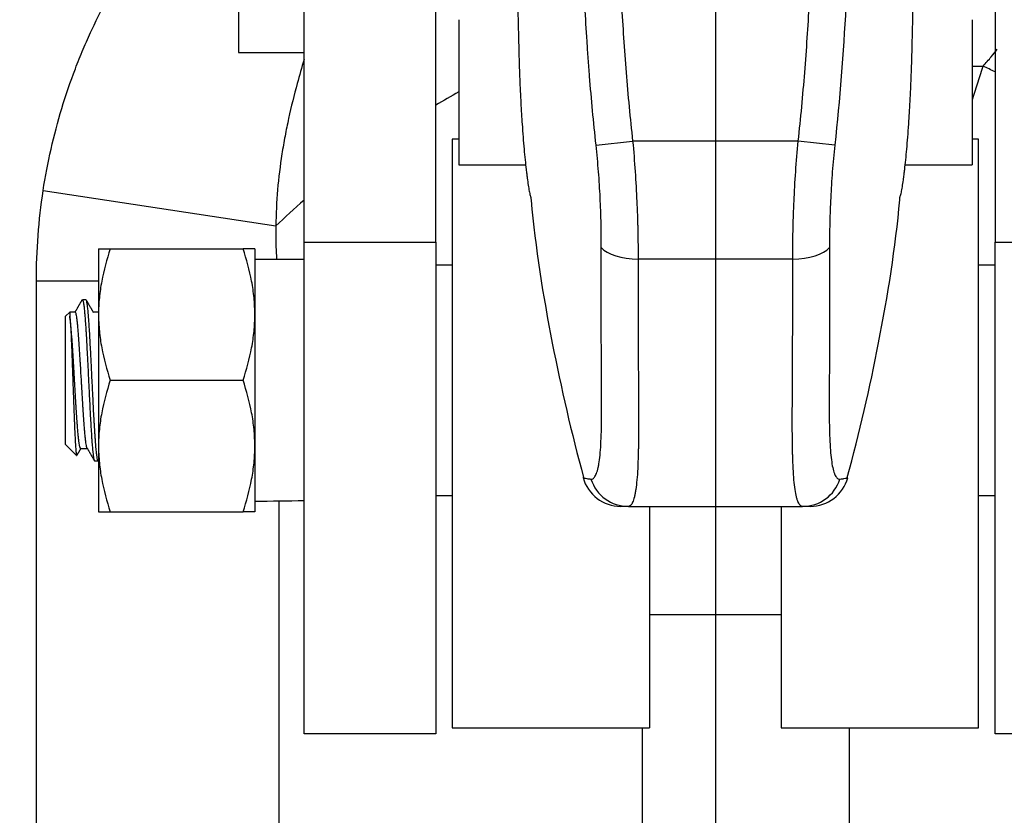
# Model space of a CAD drawing. Header units: millimetres. Extents: x 10704 to 12971, y -780 to 823.
# Tile 48 of 63: x 12249 to 12309, y 89 to 138. Entities that reach past the tile are written whole.
import ezdxf

# ---------------------------------------------------------------- set-up
doc = ezdxf.new("R2010")
doc.units = ezdxf.units.MM
doc.dimstyles.get("Standard").update_dxf_attribs({"dimtxt": 22, "dimasz": 11, "dimexe": 11, "dimexo": 11, "dimgap": 11, "dimtad": 0, "dimtih": 1, "dimtoh": 1, "dimdsep": 46, "dimtxsty": 'Standard', "dimcen": 0.09, "dimadec": 0, "dimazin": 0, "dimtfac": 1, "dimtofl": 0, "dimtmove": 0, "dimatfit": 3, "dimfxl": 1, "dimtolj": 1, "dimtzin": 0, "dimarcsym": 0})

# ---------------------------------------------------------------- blocks, each defined once
blk = doc.blocks.new('*D26')
at = {"color": 0, "lineweight": -2, "transparency": 16777216}
for p, q in [((12081.499, 209.875), (12081.499, -101.399)), ((12544.599, 209.875), (12544.599, -101.399)), ((12092.499, -90.399), (12272.716, -90.399)), ((12533.599, -90.399), (12353.382, -90.399))]:
    blk.add_line(p, q, dxfattribs=at)
at = {"color": 0, "lineweight": 18, "transparency": 16777216}
for points in [[(12092.499, -88.566), (12092.499, -92.233), (12081.499, -90.399)], [(12533.599, -88.566), (12533.599, -92.233), (12544.599, -90.399)]]:
    blk.add_solid(points, dxfattribs=at)
at = {"layer": 'Defpoints', "color": 0, "lineweight": 18, "transparency": 16777216}
for p in [(12081.499, 220.875), (12544.599, 220.875), (12544.599, -90.399)]:
    blk.add_point(p, dxfattribs=at)
at = {"color": 0, "lineweight": 18, "transparency": 16777216, "insert": (12313.049, -90.399), "char_height": 22, "width": 58.66667, "attachment_point": 5}
blk.add_mtext('\\A1;467', dxfattribs=at)
blk = doc.blocks.new('*D27')
at = {"color": 0, "lineweight": -2, "transparency": 16777216}
for p, q in [((12291.549, 239.775), (12291.549, -63.966)), ((12081.499, 209.875), (12081.499, -63.966)), ((12092.499, -52.966), (12149.857, -52.966)), ((12280.549, -52.966), (12223.191, -52.966))]:
    blk.add_line(p, q, dxfattribs=at)
at = {"color": 0, "lineweight": 18, "transparency": 16777216}
for points in [[(12092.499, -51.133), (12092.499, -54.799), (12081.499, -52.966)], [(12280.549, -51.133), (12280.549, -54.799), (12291.549, -52.966)]]:
    blk.add_solid(points, dxfattribs=at)
at = {"layer": 'Defpoints', "color": 0, "lineweight": 18, "transparency": 16777216}
for p in [(12291.549, 250.775), (12081.499, 220.875), (12291.549, -52.966)]:
    blk.add_point(p, dxfattribs=at)
at = {"color": 0, "lineweight": 18, "transparency": 16777216, "insert": (12186.524, -52.966), "char_height": 22, "attachment_point": 5}
blk.add_mtext('\\A1;218', dxfattribs=at)

msp = doc.modelspace()

# ---------------------------------------------------------------- linework, layer by layer
for p, q in [((12274.549, 124.15), (12274.549, 213.277)), ((12308.549, 213.277), (12308.549, 124.15)), ((12266.549, 124.15), (12266.549, 211.275)), ((12262.549, 153.675), (12262.549, 135.675)), ((12275.949, 137.669), (12275.949, 128.853)), ((12307.149, 137.669), (12307.149, 128.853)), ((12262.549, 135.675), (12266.549, 135.675)), ((12307.149, 134.851), (12307.824, 134.851)), ((12275.95, 130.409), (12275.549, 130.409)), ((12275.549, 130.409), (12275.549, 94.609)), ((12284.293, 130.035), (12286.518, 130.284)), ((12296.581, 130.284), (12286.518, 130.284)), ((12298.805, 130.035), (12296.581, 130.284)), ((12307.549, 130.409), (12307.149, 130.409)), ((12307.549, 94.609), (12307.549, 130.409)), ((12275.949, 128.853), (12280.02, 128.853)), ((12303.079, 128.853), (12307.149, 128.853)), ((12250.684, 127.288), (12264.829, 125.128)), ((12266.549, 94.259), (12266.549, 124.15)), ((12266.549, 124.15), (12274.549, 124.15)), ((12274.549, 124.15), (12274.549, 94.259)), ((12308.549, 94.259), (12308.549, 124.15)), ((12308.549, 124.15), (12316.549, 124.15)), ((12254.049, 123.746), (12254.049, 119.746)), ((12254.764, 123.746), (12262.835, 123.746)), ((12263.549, 123.746), (12263.549, 119.746)), ((12266.549, 123.096), (12263.549, 123.096)), ((12275.549, 122.746), (12274.549, 122.746)), ((12296.249, 123.118), (12286.85, 123.118)), ((12308.549, 122.746), (12307.549, 122.746)), ((12250.273, 121.784), (12254.05, 121.784)), ((12250.273, 66.823), (12250.273, 121.784)), ((12253.284, 120.646), (12253.065, 120.646)), ((12252.299, 119.896), (12252.049, 119.646)), ((12252.632, 119.896), (12252.299, 119.896)), ((12252.299, 119.896), (12252.299, 119.65)), ((12254.049, 119.896), (12253.729, 119.896)), ((12254.049, 119.746), (12254.049, 111.746)), ((12263.549, 119.746), (12263.549, 111.746)), ((12252.049, 111.846), (12252.049, 119.646)), ((12254.764, 115.746), (12262.835, 115.746)), ((12252.049, 111.846), (12252.693, 111.202)), ((12252.967, 111.596), (12253.37, 111.596)), ((12254.049, 111.746), (12254.049, 107.746)), ((12263.549, 111.746), (12263.549, 107.746)), ((12253.815, 110.846), (12254.034, 110.846)), ((12283.498, 109.843), (12283.498, 109.84)), ((12299.601, 109.84), (12299.601, 109.843)), ((12265.001, 108.411), (12265.001, 66.823)), ((12274.549, 108.746), (12275.55, 108.746)), ((12307.549, 108.746), (12308.549, 108.746)), ((12254.764, 107.746), (12262.835, 107.746)), ((12286.257, 108.075), (12296.842, 108.075)), ((12287.549, 108.075), (12287.549, 94.609)), ((12295.549, 108.075), (12295.549, 94.609)), ((12287.549, 101.509), (12295.549, 101.509)), ((12275.549, 94.609), (12287.549, 94.609)), ((12287.091, 94.609), (12287.091, 36.141)), ((12295.549, 94.609), (12307.549, 94.609)), ((12299.706, 36.141), (12299.706, 94.609)), ((12274.549, 94.259), (12266.549, 94.259)), ((12316.549, 94.259), (12308.549, 94.259))]:
    msp.add_line(p, q)
for centre, major_axis, ratio, start_param, end_param in [((12307.824, 122.968), (20.792, -13.044), 0.424385, 1.797266, 1.831004), ((12278.974, 122.968), (20.792, 13.044), 0.424385, 1.451617, 1.517693), ((12278.974, 122.968), (20.792, 13.044), 0.424385, 1.926163, 2.02795), ((12286.85, 124.204), (-2.4, -0.001), 0.452354, 0.369813, 1.570568), ((12296.249, 124.204), (2.4, -0.001), 0.452354, 4.712618, 5.913372), ((12285.812, 110.475), (0, 2.4), 0.999999, 1.84432, 3.134916), ((12286.257, 110.475), (0, 2.4), 0.996523, 1.882964, 3.141593), ((12296.842, 110.475), (0, 2.4), 0.996523, 3.141593, 4.400222), ((12297.287, 110.475), (0, -2.4), 0.999999, 0.007537, 1.295139), ((12262.296, 115.746), (41.684, 0), 0.176327, 4.742464, 4.814608)]:
    msp.add_ellipse(centre, major_axis=major_axis, ratio=ratio, start_param=start_param, end_param=end_param)
for points, knots in [([(12284.293, 130.035), (12284.14, 131.436), (12284.01, 132.839), (12283.871, 134.596), (12283.845, 134.948), (12283.794, 135.65), (12283.722, 136.705), (12283.659, 137.76), (12283.546, 139.87), (12283.486, 141.277), (12283.389, 144.092), (12283.352, 145.5), (12283.295, 148.317), (12283.275, 149.725), (12283.245, 152.543), (12283.236, 153.952), (12283.223, 156.769), (12283.22, 158.178), (12283.216, 160.996), (12283.215, 162.405), (12283.215, 163.814)], [0, 0, 0, 0, 0.125, 0.125, 0.15625, 0.15625, 0.1875, 0.25, 0.25, 0.375, 0.375, 0.5, 0.5, 0.625, 0.625, 0.75, 0.75, 0.875, 0.875, 1, 1, 1, 1]), ([(12285.437, 163.814), (12285.438, 162.416), (12285.439, 159.619), (12285.445, 156.822), (12285.458, 154.025), (12285.467, 152.627), (12285.496, 149.831), (12285.516, 148.433), (12285.572, 145.637), (12285.608, 144.24), (12285.705, 141.446), (12285.765, 140.049), (12285.916, 137.257), (12286.008, 135.861), (12286.231, 133.072), (12286.362, 131.677), (12286.518, 130.284)], [0, 0, 0, 0, 0.125, 0.25, 0.25, 0.375, 0.375, 0.5, 0.5, 0.625, 0.625, 0.75, 0.75, 0.875, 0.875, 1, 1, 1, 1]), ([(12296.581, 130.284), (12296.737, 131.677), (12296.868, 133.072), (12297.091, 135.861), (12297.183, 137.257), (12297.334, 140.049), (12297.394, 141.446), (12297.491, 144.24), (12297.527, 145.637), (12297.583, 148.433), (12297.603, 149.831), (12297.632, 152.627), (12297.641, 154.025), (12297.654, 156.822), (12297.66, 159.619), (12297.661, 162.416), (12297.661, 163.814)], [0, 0, 0, 0, 0.125, 0.125, 0.25, 0.25, 0.375, 0.375, 0.5, 0.5, 0.625, 0.625, 0.75, 0.75, 0.875, 1, 1, 1, 1]), ([(12299.884, 163.814), (12299.884, 162.405), (12299.883, 160.996), (12299.879, 158.178), (12299.876, 156.769), (12299.863, 153.952), (12299.854, 152.543), (12299.824, 149.726), (12299.804, 148.317), (12299.747, 145.5), (12299.71, 144.092), (12299.637, 141.98), (12299.61, 141.276), (12299.549, 139.868), (12299.515, 139.164), (12299.326, 135.646), (12299.113, 132.837), (12298.805, 130.035)], [0, 0, 0, 0, 0.125, 0.125, 0.25, 0.25, 0.375, 0.375, 0.5, 0.5, 0.625, 0.625, 0.6875, 0.6875, 0.75, 0.75, 1, 1, 1, 1]), ([(12279.405, 147.931), (12279.413, 147.421), (12279.42, 146.914), (12279.433, 145.906), (12279.445, 144.905), (12279.462, 143.421), (12279.474, 142.444), (12279.483, 141.715), (12279.486, 141.473), (12279.491, 141.111), (12279.492, 140.991), (12279.496, 140.751), (12279.497, 140.63), (12279.506, 140.033), (12279.521, 139.093), (12279.549, 137.728), (12279.571, 136.849), (12279.583, 136.417)], [0, 0, 0, 0, 0.125, 0.125, 0.25, 0.375, 0.5, 0.5, 0.5625, 0.5625, 0.59375, 0.59375, 0.625, 0.625, 0.75, 0.875, 1, 1, 1, 1]), ([(12303.516, 136.417), (12303.528, 136.849), (12303.55, 137.728), (12303.578, 139.093), (12303.593, 140.033), (12303.602, 140.63), (12303.603, 140.751), (12303.607, 140.991), (12303.612, 141.352), (12303.616, 141.715), (12303.625, 142.444), (12303.637, 143.421), (12303.654, 144.905), (12303.666, 145.906), (12303.679, 146.914), (12303.686, 147.421), (12303.694, 147.931)], [0, 0, 0, 0, 0.125, 0.25, 0.375, 0.375, 0.40625, 0.40625, 0.4375, 0.5, 0.5, 0.625, 0.75, 0.875, 0.875, 1, 1, 1, 1]), ([(12250.684, 127.288), (12250.813, 128.135), (12250.972, 128.973), (12251.349, 130.633), (12251.566, 131.455), (12252.059, 133.082), (12252.334, 133.887), (12252.715, 134.884), (12252.793, 135.082), (12252.953, 135.479), (12253.034, 135.677), (12253.285, 136.268), (12253.458, 136.658), (12253.997, 137.816), (12254.382, 138.572), (12254.906, 139.519), (12255.021, 139.723), (12255.139, 139.927)], [0, 0, 0, 0, 0.189466, 0.189466, 0.378931, 0.378931, 0.568397, 0.568397, 0.615764, 0.615764, 0.66313, 0.66313, 0.757863, 0.757863, 0.947329, 0.947329, 1, 1, 1, 1]), ([(12307.824, 134.851), (12307.997, 135.035), (12308.162, 135.223), (12308.441, 135.565), (12308.558, 135.717), (12308.671, 135.871)], [0, 0, 0, 0, 0.564334, 0.564334, 1, 1, 1, 1]), ([(12266.542, 135.242), (12266.397, 134.762), (12266.259, 134.279), (12265.936, 133.091), (12265.761, 132.383), (12265.565, 131.49), (12265.528, 131.311), (12265.454, 130.952), (12265.419, 130.772), (12265.317, 130.232), (12265.255, 129.871), (12265.085, 128.785), (12264.996, 128.059), (12264.871, 126.598), (12264.835, 125.865), (12264.829, 125.128)], [0, 0, 0, 0, 0.147258, 0.147258, 0.360443, 0.360443, 0.41374, 0.41374, 0.467036, 0.467036, 0.573629, 0.573629, 0.786814, 0.786814, 1, 1, 1, 1]), ([(12279.743, 132.196), (12279.761, 131.895), (12279.779, 131.606), (12279.817, 131.051), (12279.856, 130.52), (12279.917, 129.793), (12279.98, 129.135), (12280.023, 128.743), (12280.054, 128.468), (12280.07, 128.334), (12280.086, 128.208), (12280.094, 128.145), (12280.097, 128.125), (12280.102, 128.084), (12280.126, 127.903), (12280.17, 127.595), (12280.211, 127.358), (12280.251, 127.148), (12280.271, 127.056), (12280.304, 126.92), (12280.319, 126.869), (12280.333, 126.825)], [0, 0, 0, 0, 0.102617, 0.102617, 0.205233, 0.30785, 0.410467, 0.513084, 0.513084, 0.564392, 0.590046, 0.590046, 0.602873, 0.602873, 0.6157, 0.718317, 0.820934, 0.820934, 0.923551, 0.923551, 1, 1, 1, 1]), ([(12302.766, 126.826), (12302.78, 126.869), (12302.795, 126.92), (12302.828, 127.056), (12302.848, 127.148), (12302.888, 127.358), (12302.928, 127.595), (12302.97, 127.885), (12302.994, 128.064), (12302.997, 128.084), (12303.002, 128.125), (12303.005, 128.145), (12303.013, 128.208), (12303.029, 128.334), (12303.044, 128.468), (12303.076, 128.743), (12303.119, 129.135), (12303.182, 129.793), (12303.243, 130.52), (12303.282, 131.051), (12303.32, 131.606), (12303.338, 131.895), (12303.356, 132.196)], [0, 0, 0, 0, 0.076118, 0.076118, 0.178771, 0.178771, 0.281425, 0.384079, 0.384079, 0.39691, 0.39691, 0.409742, 0.409742, 0.435405, 0.486732, 0.486732, 0.589386, 0.692039, 0.794693, 0.897346, 0.897346, 1, 1, 1, 1]), ([(12284.613, 123.811), (12284.614, 124.294), (12284.609, 124.79), (12284.597, 125.362), (12284.595, 125.426), (12284.592, 125.554), (12284.59, 125.618), (12284.585, 125.811), (12284.58, 125.939), (12284.567, 126.327), (12284.556, 126.586), (12284.518, 127.368), (12284.485, 127.895), (12284.402, 128.957), (12284.353, 129.493), (12284.293, 130.035)], [0, 0, 0, 0, 0.25, 0.25, 0.28125, 0.28125, 0.3125, 0.3125, 0.375, 0.375, 0.5, 0.5, 0.75, 0.75, 1, 1, 1, 1]), ([(12286.518, 130.284), (12286.577, 129.662), (12286.627, 129.045), (12286.711, 127.823), (12286.745, 127.217), (12286.785, 126.316), (12286.797, 126.017), (12286.811, 125.571), (12286.816, 125.423), (12286.822, 125.201), (12286.824, 125.127), (12286.828, 124.98), (12286.829, 124.906), (12286.844, 124.247), (12286.85, 123.676), (12286.85, 123.118)], [0, 0, 0, 0, 0.25, 0.25, 0.5, 0.5, 0.625, 0.625, 0.6875, 0.6875, 0.71875, 0.71875, 0.75, 0.75, 1, 1, 1, 1]), ([(12296.249, 123.118), (12296.249, 123.676), (12296.255, 124.247), (12296.27, 124.906), (12296.271, 124.98), (12296.275, 125.127), (12296.277, 125.201), (12296.283, 125.423), (12296.287, 125.571), (12296.302, 126.017), (12296.314, 126.316), (12296.354, 127.217), (12296.388, 127.823), (12296.472, 129.045), (12296.522, 129.662), (12296.581, 130.284)], [0, 0, 0, 0, 0.25, 0.25, 0.28125, 0.28125, 0.3125, 0.3125, 0.375, 0.375, 0.5, 0.5, 0.75, 0.75, 1, 1, 1, 1]), ([(12298.805, 130.035), (12298.746, 129.493), (12298.696, 128.957), (12298.614, 127.895), (12298.581, 127.368), (12298.543, 126.586), (12298.532, 126.327), (12298.519, 125.939), (12298.514, 125.811), (12298.509, 125.618), (12298.507, 125.554), (12298.504, 125.426), (12298.502, 125.362), (12298.49, 124.79), (12298.485, 124.294), (12298.486, 123.811)], [0, 0, 0, 0, 0.25, 0.25, 0.5, 0.5, 0.625, 0.625, 0.6875, 0.6875, 0.71875, 0.71875, 0.75, 0.75, 1, 1, 1, 1]), ([(12250.273, 121.784), (12250.273, 122.707), (12250.306, 123.627), (12250.442, 125.461), (12250.544, 126.376), (12250.684, 127.288)], [0, 0, 0, 0, 0.5, 0.5, 1, 1, 1, 1]), ([(12280.329, 126.906), (12280.335, 126.839), (12280.59, 123.852), (12281.518, 118.117), (12282.793, 112.542), (12283.537, 109.841)], [0, 0, 0, 0, 0.011563, 0.517598, 1, 1, 1, 1]), ([(12299.562, 109.84), (12300.308, 112.546), (12301.582, 118.127), (12302.51, 123.86), (12302.764, 126.841), (12302.769, 126.9)], [0, 0, 0, 0, 0.483576, 0.989703, 1, 1, 1, 1]), ([(12264.829, 125.128), (12264.815, 124.569), (12264.824, 124.01), (12264.86, 123.333), (12264.867, 123.212), (12264.875, 123.092)], [0, 0, 0, 0, 0.822157, 0.822157, 1, 1, 1, 1]), ([(12254.049, 123.746), (12254.049, 123.746), (12254.066, 123.746), (12254.103, 123.746), (12254.108, 123.746), (12254.117, 123.746), (12254.131, 123.746), (12254.17, 123.746), (12254.212, 123.746), (12254.306, 123.746), (12254.382, 123.746), (12254.557, 123.746), (12254.656, 123.746), (12254.764, 123.746)], [0, 0, 0, 0, 0.25, 0.25, 0.28125, 0.28125, 0.3125, 0.375, 0.5, 0.5, 0.75, 0.75, 1, 1, 1, 1]), ([(12254.764, 123.746), (12254.546, 123.091), (12254.366, 122.432), (12254.18, 121.433), (12254.131, 121.098), (12254.066, 120.425), (12254.049, 120.086), (12254.049, 119.746)], [0, 0, 0, 0, 0.5, 0.5, 0.75, 0.75, 1, 1, 1, 1]), ([(12263.549, 123.746), (12263.549, 123.746), (12263.533, 123.746), (12263.496, 123.746), (12263.491, 123.746), (12263.482, 123.746), (12263.468, 123.746), (12263.428, 123.746), (12263.387, 123.746), (12263.293, 123.746), (12263.216, 123.746), (12263.041, 123.746), (12262.943, 123.746), (12262.835, 123.746)], [0, 0, 0, 0, 0.25, 0.25, 0.28125, 0.28125, 0.3125, 0.375, 0.5, 0.5, 0.75, 0.75, 1, 1, 1, 1]), ([(12263.549, 119.746), (12263.549, 119.83), (12263.548, 119.915), (12263.544, 120.086), (12263.541, 120.171), (12263.529, 120.425), (12263.516, 120.595), (12263.467, 121.101), (12263.419, 121.436), (12263.232, 122.435), (12263.053, 123.093), (12262.835, 123.746)], [0, 0, 0, 0, 0.0625, 0.0625, 0.125, 0.125, 0.25, 0.25, 0.5, 0.5, 1, 1, 1, 1]), ([(12283.981, 109.738), (12284.033, 109.732), (12284.082, 109.746), (12284.175, 109.816), (12284.219, 109.872), (12284.3, 110.025), (12284.337, 110.122), (12284.389, 110.298), (12284.405, 110.363), (12284.424, 110.45), (12284.428, 110.467), (12284.435, 110.503), (12284.439, 110.522), (12284.45, 110.578), (12284.457, 110.617), (12284.491, 110.816), (12284.538, 111.175), (12284.571, 111.613), (12284.597, 112.09), (12284.608, 112.348), (12284.616, 112.661), (12284.617, 112.696), (12284.619, 112.767), (12284.621, 112.873), (12284.626, 113.128), (12284.629, 113.355), (12284.633, 113.822), (12284.634, 114.15), (12284.633, 114.837), (12284.632, 115.197), (12284.627, 115.947), (12284.624, 116.338), (12284.62, 116.948), (12284.619, 117.155), (12284.617, 117.472), (12284.616, 117.631), (12284.615, 117.794), (12284.614, 117.902), (12284.614, 117.957), (12284.611, 118.45), (12284.61, 118.899), (12284.607, 119.821), (12284.606, 120.765), (12284.608, 121.754), (12284.61, 122.765), (12284.611, 123.282), (12284.613, 123.811)], [0, 0, 0, 0, 0.0625, 0.0625, 0.125, 0.125, 0.1875, 0.1875, 0.21875, 0.21875, 0.226562, 0.226562, 0.234375, 0.234375, 0.25, 0.25, 0.3125, 0.375, 0.375, 0.4375, 0.4375, 0.445312, 0.445312, 0.453125, 0.46875, 0.5, 0.5, 0.5625, 0.5625, 0.625, 0.625, 0.6875, 0.6875, 0.71875, 0.71875, 0.734375, 0.742187, 0.742187, 0.75, 0.75, 0.8125, 0.8125, 0.875, 0.9375, 0.9375, 1, 1, 1, 1]), ([(12298.486, 123.811), (12298.487, 123.546), (12298.488, 123.284), (12298.489, 122.895), (12298.489, 122.766), (12298.49, 122.509), (12298.49, 122.381), (12298.491, 121.747), (12298.492, 121.253), (12298.492, 120.288), (12298.492, 119.818), (12298.489, 118.902), (12298.487, 118.456), (12298.483, 117.589), (12298.48, 117.167), (12298.476, 116.555), (12298.475, 116.353), (12298.473, 116.057), (12298.472, 115.959), (12298.471, 115.765), (12298.47, 115.669), (12298.467, 115.195), (12298.466, 114.832), (12298.465, 114.141), (12298.466, 113.812), (12298.47, 113.344), (12298.472, 113.192), (12298.476, 112.97), (12298.478, 112.861), (12298.481, 112.755), (12298.482, 112.684), (12298.483, 112.649), (12298.492, 112.337), (12298.502, 112.08), (12298.529, 111.606), (12298.562, 111.171), (12298.608, 110.816), (12298.662, 110.5), (12298.692, 110.362), (12298.743, 110.185), (12298.761, 110.131), (12298.789, 110.057), (12298.799, 110.034), (12298.813, 110.001), (12298.818, 109.99), (12298.828, 109.97), (12298.874, 109.88), (12298.923, 109.817), (12299.017, 109.746), (12299.066, 109.732), (12299.118, 109.738)], [0, 0, 0, 0, 0.03125, 0.03125, 0.046875, 0.046875, 0.0625, 0.0625, 0.125, 0.125, 0.1875, 0.1875, 0.25, 0.25, 0.3125, 0.3125, 0.34375, 0.34375, 0.359375, 0.359375, 0.375, 0.375, 0.4375, 0.4375, 0.5, 0.5, 0.53125, 0.53125, 0.546875, 0.554687, 0.554687, 0.5625, 0.5625, 0.625, 0.625, 0.6875, 0.75, 0.75, 0.8125, 0.8125, 0.84375, 0.84375, 0.859375, 0.859375, 0.867187, 0.867187, 0.875, 0.9375, 0.9375, 1, 1, 1, 1]), ([(12286.85, 123.118), (12286.85, 122.552), (12286.85, 121.999), (12286.85, 120.916), (12286.851, 119.859), (12286.853, 118.85), (12286.856, 117.867), (12286.858, 117.388), (12286.862, 116.454), (12286.865, 116.005), (12286.87, 115.141), (12286.872, 114.727), (12286.875, 113.931), (12286.876, 113.55), (12286.876, 112.822), (12286.874, 112.476), (12286.869, 111.981), (12286.867, 111.82), (12286.863, 111.586), (12286.861, 111.471), (12286.858, 111.358), (12286.856, 111.283), (12286.855, 111.246), (12286.847, 110.915), (12286.837, 110.641), (12286.811, 110.134), (12286.779, 109.668), (12286.734, 109.283), (12286.702, 109.067), (12286.696, 109.026), (12286.682, 108.945), (12286.675, 108.906), (12286.653, 108.792), (12286.638, 108.722), (12286.59, 108.528), (12286.555, 108.421), (12286.479, 108.248), (12286.439, 108.184), (12286.352, 108.097), (12286.306, 108.075), (12286.257, 108.075)], [0, 0, 0, 0, 0.0625, 0.0625, 0.125, 0.1875, 0.1875, 0.25, 0.25, 0.3125, 0.3125, 0.375, 0.375, 0.4375, 0.4375, 0.5, 0.5, 0.53125, 0.53125, 0.546875, 0.554688, 0.554688, 0.5625, 0.5625, 0.625, 0.625, 0.6875, 0.75, 0.75, 0.765625, 0.765625, 0.78125, 0.78125, 0.8125, 0.8125, 0.875, 0.875, 0.9375, 0.9375, 1, 1, 1, 1]), ([(12296.842, 108.075), (12296.793, 108.075), (12296.747, 108.097), (12296.66, 108.184), (12296.619, 108.25), (12296.576, 108.348), (12296.571, 108.359), (12296.562, 108.382), (12296.557, 108.394), (12296.543, 108.431), (12296.517, 108.508), (12296.491, 108.598), (12296.444, 108.792), (12296.415, 108.942), (12296.365, 109.283), (12296.32, 109.664), (12296.289, 110.127), (12296.263, 110.631), (12296.253, 110.904), (12296.244, 111.234), (12296.243, 111.272), (12296.241, 111.346), (12296.238, 111.459), (12296.233, 111.729), (12296.23, 111.97), (12296.225, 112.465), (12296.223, 112.814), (12296.223, 113.546), (12296.224, 113.93), (12296.226, 114.533), (12296.227, 114.739), (12296.229, 115.054), (12296.229, 115.16), (12296.231, 115.374), (12296.231, 115.481), (12296.234, 116.024), (12296.237, 116.472), (12296.241, 117.396), (12296.243, 117.871), (12296.246, 118.848), (12296.247, 119.349), (12296.248, 120.38), (12296.248, 120.909), (12296.249, 121.588), (12296.249, 121.724), (12296.249, 121.999), (12296.249, 122.138), (12296.249, 122.555), (12296.249, 122.835), (12296.249, 123.118)], [0, 0, 0, 0, 0.0625, 0.0625, 0.125, 0.125, 0.132812, 0.132812, 0.140625, 0.140625, 0.15625, 0.1875, 0.1875, 0.25, 0.25, 0.3125, 0.375, 0.375, 0.4375, 0.4375, 0.445312, 0.445312, 0.453125, 0.46875, 0.5, 0.5, 0.5625, 0.5625, 0.625, 0.625, 0.65625, 0.65625, 0.671875, 0.671875, 0.6875, 0.6875, 0.75, 0.75, 0.8125, 0.8125, 0.875, 0.875, 0.9375, 0.9375, 0.953125, 0.953125, 0.96875, 0.96875, 1, 1, 1, 1]), ([(12253.065, 120.646), (12253.07, 120.646), (12253.075, 120.642), (12253.091, 120.621), (12253.102, 120.593), (12253.117, 120.531), (12253.122, 120.507), (12253.129, 120.472), (12253.13, 120.465), (12253.133, 120.45), (12253.137, 120.427), (12253.141, 120.402), (12253.154, 120.316), (12253.164, 120.235), (12253.185, 120.047), (12253.195, 119.94), (12253.208, 119.791), (12253.211, 119.76), (12253.216, 119.697), (12253.224, 119.601), (12253.232, 119.5), (12253.247, 119.289), (12253.258, 119.138), (12253.273, 118.898), (12253.279, 118.815), (12253.286, 118.688), (12253.289, 118.644), (12253.294, 118.557), (12253.297, 118.512), (12253.31, 118.289), (12253.32, 118.104), (12253.341, 117.723), (12253.351, 117.526), (12253.364, 117.272), (12253.367, 117.221), (12253.371, 117.144), (12253.372, 117.118), (12253.375, 117.066), (12253.382, 116.936), (12253.388, 116.806), (12253.404, 116.492), (12253.414, 116.281), (12253.43, 115.962), (12253.435, 115.856), (12253.443, 115.695), (12253.445, 115.641), (12253.45, 115.534), (12253.453, 115.48), (12253.466, 115.211), (12253.477, 114.999), (12253.497, 114.582), (12253.508, 114.376), (12253.521, 114.123), (12253.523, 114.072), (12253.528, 113.972), (12253.531, 113.922), (12253.539, 113.772), (12253.544, 113.675), (12253.56, 113.387), (12253.57, 113.202), (12253.591, 112.848), (12253.601, 112.679), (12253.613, 112.496), (12253.614, 112.476), (12253.617, 112.436), (12253.621, 112.377), (12253.63, 112.242), (12253.638, 112.133), (12253.654, 111.922), (12253.664, 111.792), (12253.68, 111.614), (12253.685, 111.557), (12253.693, 111.477), (12253.695, 111.45), (12253.7, 111.4), (12253.703, 111.375), (12253.716, 111.256), (12253.726, 111.175), (12253.747, 111.038), (12253.758, 110.982), (12253.771, 110.93), (12253.773, 110.92), (12253.779, 110.903), (12253.786, 110.879), (12253.794, 110.863), (12253.805, 110.849), (12253.81, 110.846), (12253.815, 110.846)], [0, 0, 0, 0, 0.021197, 0.021197, 0.062841, 0.062841, 0.083663, 0.083663, 0.088868, 0.088868, 0.094074, 0.104485, 0.104485, 0.146129, 0.146129, 0.187773, 0.187773, 0.198184, 0.198184, 0.208595, 0.229417, 0.229417, 0.271061, 0.271061, 0.291883, 0.291883, 0.302294, 0.302294, 0.312705, 0.312705, 0.35435, 0.35435, 0.395994, 0.395994, 0.406405, 0.406405, 0.41161, 0.41161, 0.416816, 0.437638, 0.437638, 0.479282, 0.479282, 0.500104, 0.500104, 0.510515, 0.510515, 0.520926, 0.520926, 0.56257, 0.56257, 0.604214, 0.604214, 0.614625, 0.614625, 0.625036, 0.625036, 0.645858, 0.645858, 0.687502, 0.687502, 0.729146, 0.729146, 0.734352, 0.734352, 0.739558, 0.749969, 0.770791, 0.770791, 0.812435, 0.812435, 0.833257, 0.833257, 0.843668, 0.843668, 0.854079, 0.854079, 0.895723, 0.895723, 0.937367, 0.937367, 0.947778, 0.947778, 0.958189, 0.979011, 0.979011, 1, 1, 1, 1]), ([(12254.034, 110.846), (12254.029, 110.846), (12254.024, 110.849), (12254.017, 110.858), (12254.016, 110.86), (12254.013, 110.864), (12254.012, 110.867), (12254.008, 110.874), (12254, 110.893), (12253.992, 110.919), (12253.976, 110.982), (12253.966, 111.037), (12253.951, 111.139), (12253.945, 111.177), (12253.938, 111.238), (12253.935, 111.26), (12253.931, 111.293), (12253.93, 111.304), (12253.927, 111.328), (12253.915, 111.433), (12253.903, 111.553), (12253.883, 111.789), (12253.872, 111.919), (12253.859, 112.095), (12253.857, 112.131), (12253.852, 112.205), (12253.849, 112.243), (12253.841, 112.357), (12253.836, 112.435), (12253.82, 112.676), (12253.81, 112.845), (12253.794, 113.11), (12253.789, 113.201), (12253.781, 113.34), (12253.777, 113.41), (12253.773, 113.481), (12253.771, 113.529), (12253.77, 113.553), (12253.758, 113.771), (12253.747, 113.968), (12253.727, 114.371), (12253.716, 114.577), (12253.701, 114.891), (12253.695, 114.997), (12253.687, 115.158), (12253.685, 115.211), (12253.68, 115.318), (12253.677, 115.371), (12253.664, 115.638), (12253.654, 115.851), (12253.633, 116.276), (12253.622, 116.488), (12253.609, 116.752), (12253.607, 116.804), (12253.601, 116.909), (12253.594, 117.065), (12253.586, 117.219), (12253.57, 117.521), (12253.56, 117.718), (12253.544, 118.005), (12253.539, 118.1), (12253.533, 118.216), (12253.531, 118.239), (12253.529, 118.285), (12253.527, 118.308), (12253.523, 118.377), (12253.521, 118.422), (12253.508, 118.645), (12253.497, 118.814), (12253.477, 119.134), (12253.466, 119.285), (12253.453, 119.462), (12253.451, 119.497), (12253.445, 119.566), (12253.443, 119.599), (12253.435, 119.697), (12253.43, 119.76), (12253.414, 119.937), (12253.404, 120.044), (12253.388, 120.186), (12253.383, 120.23), (12253.375, 120.291), (12253.373, 120.311), (12253.367, 120.349), (12253.365, 120.367), (12253.352, 120.454), (12253.341, 120.509), (12253.322, 120.586), (12253.313, 120.612), (12253.304, 120.628)], [0, 0, 0, 0, 0.021324, 0.021324, 0.026677, 0.026677, 0.032029, 0.032029, 0.042734, 0.064143, 0.064143, 0.106963, 0.106963, 0.128372, 0.128372, 0.139077, 0.139077, 0.144429, 0.144429, 0.149782, 0.192601, 0.192601, 0.23542, 0.23542, 0.246125, 0.246125, 0.25683, 0.25683, 0.278239, 0.278239, 0.321059, 0.321059, 0.342468, 0.342468, 0.353173, 0.358525, 0.358525, 0.363878, 0.363878, 0.406697, 0.406697, 0.449516, 0.449516, 0.470926, 0.470926, 0.481631, 0.481631, 0.492335, 0.492335, 0.535155, 0.535155, 0.577974, 0.577974, 0.588679, 0.588679, 0.599383, 0.620793, 0.620793, 0.663612, 0.663612, 0.685022, 0.685022, 0.690374, 0.690374, 0.695727, 0.695727, 0.706431, 0.706431, 0.749251, 0.749251, 0.79207, 0.79207, 0.802775, 0.802775, 0.813479, 0.813479, 0.834889, 0.834889, 0.877708, 0.877708, 0.899118, 0.899118, 0.909823, 0.909823, 0.920527, 0.920527, 0.963347, 0.963347, 1, 1, 1, 1]), ([(12253.358, 111.618), (12253.356, 111.621), (12253.354, 111.624), (12253.35, 111.633), (12253.348, 111.639), (12253.343, 111.651), (12253.341, 111.657), (12253.329, 111.693), (12253.32, 111.731), (12253.302, 111.823), (12253.293, 111.878), (12253.279, 111.973), (12253.275, 112.007), (12253.266, 112.079), (12253.261, 112.117), (12253.247, 112.237), (12253.229, 112.411), (12253.211, 112.614), (12253.2, 112.75), (12253.197, 112.778), (12253.193, 112.834), (12253.19, 112.863), (12253.183, 112.95), (12253.179, 113.009), (12253.165, 113.191), (12253.147, 113.443), (12253.129, 113.716), (12253.118, 113.893), (12253.115, 113.929), (12253.111, 114.001), (12253.108, 114.037), (12253.101, 114.147), (12253.097, 114.22), (12253.083, 114.443), (12253.065, 114.745), (12253.047, 115.055), (12253.036, 115.253), (12253.033, 115.292), (12253.029, 115.372), (12253.026, 115.412), (12253.019, 115.531), (12253.015, 115.61), (12253.001, 115.848), (12252.992, 116.005), (12252.974, 116.319), (12252.965, 116.476), (12252.954, 116.67), (12252.951, 116.709), (12252.947, 116.786), (12252.944, 116.825), (12252.937, 116.94), (12252.933, 117.016), (12252.919, 117.241), (12252.91, 117.387), (12252.892, 117.672), (12252.883, 117.81), (12252.869, 118.013), (12252.865, 118.08), (12252.855, 118.21), (12252.851, 118.273), (12252.837, 118.458), (12252.828, 118.576), (12252.81, 118.799), (12252.801, 118.904), (12252.789, 119.027), (12252.787, 119.051), (12252.783, 119.099), (12252.78, 119.123), (12252.773, 119.191), (12252.769, 119.235), (12252.755, 119.359), (12252.746, 119.434), (12252.728, 119.569), (12252.719, 119.628), (12252.707, 119.691), (12252.705, 119.704), (12252.7, 119.727), (12252.698, 119.738), (12252.691, 119.769), (12252.687, 119.788), (12252.673, 119.837), (12252.664, 119.861), (12252.647, 119.889), (12252.64, 119.896), (12252.632, 119.896)], [0, 0, 0, 0, 0.007199, 0.007199, 0.016622, 0.016622, 0.026044, 0.026044, 0.063735, 0.063735, 0.101425, 0.101425, 0.12027, 0.12027, 0.139115, 0.139115, 0.176806, 0.214496, 0.214496, 0.223919, 0.223919, 0.233341, 0.233341, 0.252186, 0.252186, 0.289877, 0.327567, 0.327567, 0.33699, 0.33699, 0.346412, 0.346412, 0.365257, 0.365257, 0.402948, 0.440638, 0.440638, 0.450061, 0.450061, 0.459483, 0.459483, 0.478329, 0.478329, 0.516019, 0.516019, 0.553709, 0.553709, 0.563132, 0.563132, 0.572554, 0.572554, 0.5914, 0.5914, 0.62909, 0.62909, 0.66678, 0.66678, 0.685626, 0.685626, 0.704471, 0.704471, 0.742161, 0.742161, 0.779851, 0.779851, 0.789274, 0.789274, 0.798697, 0.798697, 0.817542, 0.817542, 0.855232, 0.855232, 0.892922, 0.892922, 0.902345, 0.902345, 0.911768, 0.911768, 0.930613, 0.930613, 0.968303, 0.968303, 1, 1, 1, 1]), ([(12254.049, 119.746), (12254.049, 119.661), (12254.051, 119.576), (12254.055, 119.405), (12254.058, 119.32), (12254.07, 119.066), (12254.083, 118.896), (12254.132, 118.391), (12254.18, 118.056), (12254.367, 117.056), (12254.546, 116.398), (12254.764, 115.746)], [0, 0, 0, 0, 0.0625, 0.0625, 0.125, 0.125, 0.25, 0.25, 0.5, 0.5, 1, 1, 1, 1]), ([(12262.835, 115.746), (12263.053, 116.4), (12263.233, 117.059), (12263.419, 118.058), (12263.467, 118.393), (12263.533, 119.066), (12263.549, 119.405), (12263.549, 119.746)], [0, 0, 0, 0, 0.5, 0.5, 0.75, 0.75, 1, 1, 1, 1]), ([(12252.967, 111.596), (12252.963, 111.596), (12252.96, 111.597), (12252.947, 111.607), (12252.937, 111.624), (12252.926, 111.656), (12252.924, 111.663), (12252.919, 111.678), (12252.917, 111.686), (12252.91, 111.712), (12252.905, 111.731), (12252.892, 111.796), (12252.883, 111.848), (12252.865, 111.968), (12252.856, 112.036), (12252.844, 112.132), (12252.842, 112.152), (12252.837, 112.192), (12252.835, 112.213), (12252.828, 112.277), (12252.823, 112.321), (12252.81, 112.459), (12252.801, 112.558), (12252.783, 112.77), (12252.774, 112.882), (12252.762, 113.031), (12252.76, 113.061), (12252.755, 113.123), (12252.753, 113.154), (12252.746, 113.248), (12252.741, 113.312), (12252.728, 113.507), (12252.719, 113.641), (12252.701, 113.919), (12252.692, 114.063), (12252.68, 114.248), (12252.678, 114.285), (12252.673, 114.36), (12252.671, 114.398), (12252.664, 114.511), (12252.659, 114.587), (12252.646, 114.816), (12252.637, 114.971), (12252.618, 115.283), (12252.609, 115.44), (12252.598, 115.639), (12252.596, 115.679), (12252.591, 115.759), (12252.584, 115.879), (12252.577, 115.998), (12252.564, 116.234), (12252.555, 116.391), (12252.536, 116.7), (12252.527, 116.854), (12252.516, 117.044), (12252.514, 117.082), (12252.509, 117.157), (12252.507, 117.194), (12252.5, 117.306), (12252.495, 117.379), (12252.482, 117.595), (12252.473, 117.735), (12252.454, 118.006), (12252.445, 118.137), (12252.434, 118.296), (12252.431, 118.327), (12252.427, 118.389), (12252.42, 118.481), (12252.413, 118.569), (12252.4, 118.74), (12252.391, 118.847), (12252.372, 119.048), (12252.363, 119.141), (12252.352, 119.25), (12252.349, 119.271), (12252.345, 119.313), (12252.338, 119.373), (12252.331, 119.429), (12252.318, 119.534), (12252.309, 119.596), (12252.299, 119.65)], [0, 0, 0, 0, 0.016957, 0.016957, 0.057918, 0.057918, 0.068158, 0.068158, 0.078398, 0.078398, 0.098878, 0.098878, 0.139838, 0.139838, 0.180798, 0.180798, 0.191038, 0.191038, 0.201278, 0.201278, 0.221758, 0.221758, 0.262718, 0.262718, 0.303678, 0.303678, 0.313918, 0.313918, 0.324158, 0.324158, 0.344638, 0.344638, 0.385598, 0.385598, 0.426559, 0.426559, 0.436799, 0.436799, 0.447039, 0.447039, 0.467519, 0.467519, 0.508479, 0.508479, 0.549439, 0.549439, 0.559679, 0.559679, 0.569919, 0.590399, 0.590399, 0.631359, 0.631359, 0.672319, 0.672319, 0.682559, 0.682559, 0.692799, 0.692799, 0.713279, 0.713279, 0.754239, 0.754239, 0.795199, 0.795199, 0.805439, 0.805439, 0.81568, 0.83616, 0.83616, 0.87712, 0.87712, 0.91808, 0.91808, 0.92832, 0.92832, 0.93856, 0.95904, 0.95904, 1, 1, 1, 1]), ([(12252.299, 119.65), (12252.308, 119.578), (12252.316, 119.488), (12252.329, 119.327), (12252.333, 119.268), (12252.34, 119.174), (12252.342, 119.141), (12252.346, 119.075), (12252.348, 119.04), (12252.359, 118.864), (12252.367, 118.709), (12252.38, 118.455), (12252.384, 118.366), (12252.389, 118.251), (12252.39, 118.228), (12252.392, 118.181), (12252.395, 118.111), (12252.398, 118.039), (12252.405, 117.893), (12252.413, 117.695), (12252.425, 117.383), (12252.434, 117.166), (12252.439, 117.027), (12252.44, 117), (12252.442, 116.944), (12252.445, 116.86), (12252.448, 116.776), (12252.454, 116.606), (12252.462, 116.379), (12252.471, 116.148), (12252.479, 115.916), (12252.483, 115.799), (12252.488, 115.652), (12252.489, 115.623), (12252.491, 115.564), (12252.494, 115.476), (12252.497, 115.388), (12252.503, 115.212), (12252.511, 114.98), (12252.524, 114.637), (12252.532, 114.411), (12252.537, 114.271), (12252.538, 114.243), (12252.54, 114.187), (12252.541, 114.159), (12252.544, 114.076), (12252.546, 114.021), (12252.556, 113.749), (12252.564, 113.541), (12252.576, 113.241), (12252.58, 113.143), (12252.586, 113), (12252.588, 112.953), (12252.592, 112.86), (12252.594, 112.814), (12252.604, 112.59), (12252.612, 112.424), (12252.623, 112.195), (12252.627, 112.122), (12252.633, 112.018), (12252.635, 111.984), (12252.639, 111.918), (12252.641, 111.886), (12252.651, 111.73), (12252.659, 111.622), (12252.675, 111.44), (12252.682, 111.366), (12252.691, 111.301), (12252.692, 111.294), (12252.694, 111.281), (12252.697, 111.262), (12252.7, 111.245), (12252.706, 111.216), (12252.71, 111.2), (12252.717, 111.181), (12252.72, 111.175), (12252.723, 111.172)], [0, 0, 0, 0, 0.057506, 0.057506, 0.086259, 0.086259, 0.100635, 0.100635, 0.115012, 0.115012, 0.172518, 0.172518, 0.201271, 0.201271, 0.208459, 0.208459, 0.215647, 0.230024, 0.230024, 0.258777, 0.28753, 0.316283, 0.316283, 0.323471, 0.323471, 0.330659, 0.345036, 0.345036, 0.373789, 0.402542, 0.402542, 0.431295, 0.431295, 0.438483, 0.438483, 0.445671, 0.460048, 0.460048, 0.488801, 0.517554, 0.546307, 0.546307, 0.553495, 0.553495, 0.560683, 0.560683, 0.57506, 0.57506, 0.632566, 0.632566, 0.661319, 0.661319, 0.675695, 0.675695, 0.690072, 0.690072, 0.747578, 0.747578, 0.776331, 0.776331, 0.790707, 0.790707, 0.805084, 0.805084, 0.862589, 0.862589, 0.920095, 0.920095, 0.927284, 0.927284, 0.934472, 0.948848, 0.948848, 0.977601, 0.977601, 1, 1, 1, 1]), ([(12254.764, 115.746), (12254.546, 115.091), (12254.366, 114.432), (12254.18, 113.433), (12254.131, 113.098), (12254.066, 112.425), (12254.049, 112.086), (12254.049, 111.746)], [0, 0, 0, 0, 0.5, 0.5, 0.75, 0.75, 1, 1, 1, 1]), ([(12263.549, 111.746), (12263.549, 111.83), (12263.548, 111.915), (12263.544, 112.086), (12263.541, 112.171), (12263.529, 112.425), (12263.516, 112.595), (12263.467, 113.101), (12263.419, 113.436), (12263.232, 114.435), (12263.053, 115.093), (12262.835, 115.746)], [0, 0, 0, 0, 0.0625, 0.0625, 0.125, 0.125, 0.25, 0.25, 0.5, 0.5, 1, 1, 1, 1]), ([(12254.049, 111.746), (12254.049, 111.661), (12254.051, 111.576), (12254.055, 111.405), (12254.058, 111.32), (12254.07, 111.066), (12254.083, 110.896), (12254.132, 110.391), (12254.18, 110.056), (12254.367, 109.056), (12254.546, 108.398), (12254.764, 107.746)], [0, 0, 0, 0, 0.0625, 0.0625, 0.125, 0.125, 0.25, 0.25, 0.5, 0.5, 1, 1, 1, 1]), ([(12262.835, 107.746), (12263.053, 108.4), (12263.233, 109.059), (12263.419, 110.058), (12263.467, 110.393), (12263.533, 111.066), (12263.549, 111.405), (12263.549, 111.746)], [0, 0, 0, 0, 0.5, 0.5, 0.75, 0.75, 1, 1, 1, 1]), ([(12283.498, 109.84), (12283.498, 109.836), (12283.501, 109.832), (12283.522, 109.82), (12283.547, 109.812), (12283.623, 109.793), (12283.674, 109.783), (12283.806, 109.761), (12283.886, 109.75), (12283.981, 109.738)], [0, 0, 0, 0, 0.158697, 0.158697, 0.439131, 0.439131, 0.719566, 0.719566, 1, 1, 1, 1]), ([(12299.118, 109.738), (12299.213, 109.75), (12299.293, 109.761), (12299.424, 109.783), (12299.476, 109.793), (12299.552, 109.812), (12299.577, 109.82), (12299.598, 109.832), (12299.601, 109.836), (12299.601, 109.84)], [0, 0, 0, 0, 0.280673, 0.280673, 0.561346, 0.561346, 0.84202, 0.84202, 1, 1, 1, 1]), ([(12254.049, 107.746), (12254.049, 107.746), (12254.066, 107.746), (12254.103, 107.746), (12254.108, 107.746), (12254.117, 107.746), (12254.131, 107.746), (12254.17, 107.746), (12254.212, 107.746), (12254.306, 107.746), (12254.382, 107.746), (12254.557, 107.746), (12254.656, 107.746), (12254.764, 107.746)], [0, 0, 0, 0, 0.25, 0.25, 0.28125, 0.28125, 0.3125, 0.375, 0.5, 0.5, 0.75, 0.75, 1, 1, 1, 1]), ([(12263.549, 107.746), (12263.549, 107.746), (12263.533, 107.746), (12263.496, 107.746), (12263.491, 107.746), (12263.482, 107.746), (12263.468, 107.746), (12263.428, 107.746), (12263.387, 107.746), (12263.293, 107.746), (12263.216, 107.746), (12263.041, 107.746), (12262.943, 107.746), (12262.835, 107.746)], [0, 0, 0, 0, 0.25, 0.25, 0.28125, 0.28125, 0.3125, 0.375, 0.5, 0.5, 0.75, 0.75, 1, 1, 1, 1]), ([(12286.257, 108.075), (12286.076, 108.075), (12285.956, 108.075), (12285.852, 108.075), (12285.83, 108.075), (12285.813, 108.075), (12285.811, 108.075), (12285.812, 108.075)], [0, 0, 0, 0, 0.562265, 0.562265, 0.843397, 0.843397, 1, 1, 1, 1]), ([(12297.287, 108.075), (12297.288, 108.075), (12297.286, 108.075), (12297.269, 108.075), (12297.247, 108.075), (12297.143, 108.075), (12297.023, 108.075), (12296.842, 108.075)], [0, 0, 0, 0, 0.155908, 0.155908, 0.437272, 0.437272, 1, 1, 1, 1])]:
    msp.add_open_spline(points, degree=3, knots=knots)
for points, degree in [([(12279.583, 136.417), (12279.591, 136.03), (12279.61, 135.272), (12279.646, 134.19), (12279.69, 133.162), (12279.725, 132.512), (12279.743, 132.196)], 3), ([(12303.356, 132.196), (12303.374, 132.512), (12303.409, 133.162), (12303.453, 134.19), (12303.489, 135.272), (12303.508, 136.03), (12303.516, 136.417)], 3), ([(12307.178, 132.818), (12307.397, 133.501), (12307.613, 134.179), (12307.824, 134.851)], 3), ([(12253.048, 120.633), (12252.834, 120.264), (12252.62, 119.896)], 2), ([(12253.743, 119.87), (12253.522, 120.251), (12253.301, 120.633)], 2), ([(12252.747, 111.196), (12252.87, 111.408), (12252.993, 111.621)], 2), ([(12253.355, 111.622), (12253.576, 111.241), (12253.797, 110.859)], 2)]:
    msp.add_open_spline(points, degree=degree)

# ---------------------------------------------------------------- dimensions: what is measured, and where the dimension line sits
at = {"lineweight": 18}
for base, p2, text, picture, middle in [((12291.549, -52.966), (12291.549, 250.775), '218', '*D27', (12186.524, -52.966)), ((12544.599, -90.399), (12544.599, 220.875), '467', '*D26', (12313.049, -90.399))]:
    dim = msp.add_linear_dim(base=base, p1=(12081.499, 220.875), p2=p2, text=text, dimstyle='Standard', dxfattribs=at)
    dim.commit()
    dim.dimension.update_dxf_attribs({"geometry": picture, "text_midpoint": middle})

doc.saveas('drawing.dxf')
